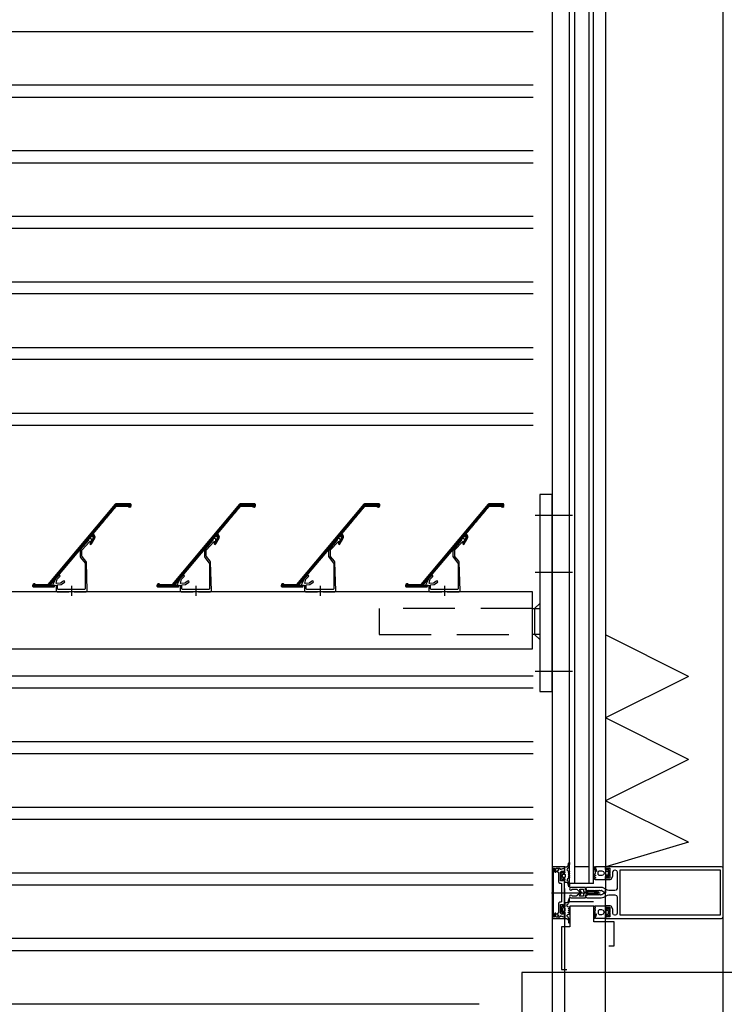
# Model space of a CAD drawing. Extents: x 0 to 140000, y 0 to 84100.
# Tile 10 of 105: x 12715 to 13395, y 17788 to 18738. Entities that reach past the tile are written whole.
import ezdxf

# ---------------------------------------------------------------- set-up
doc = ezdxf.new("R2010")
doc.units = 0
doc.header["$LTSCALE"] = 100
doc.header["$MEASUREMENT"] = 0
for name, pattern in [('AUSGEZOGEN', [0]), ('DASHDOT', [1, 0.5, -0.25, 0, -0.25]), ('DASHED', [0.75, 0.5, -0.25])]:
    doc.linetypes.add(name, pattern=pattern)
doc.layers.get('0').update_dxf_attribs({"linetype": 'CONTINUOUS'})
for name, color, linetype in [('AL21----_BUITENWAND', 2, 'CONTINUOUS'), ('AL31----_BUITENKOZIJ', 7, 'CONTINUOUS'), ('AL47----_DAKAFW', 1, 'CONTINUOUS'), ('HATCH', 7, 'CONTINUOUS'), ('LAYER31', 3, 'CONTINUOUS')]:
    doc.layers.add(name, color=color, linetype=linetype)

# ---------------------------------------------------------------- blocks, each defined once
blk = doc.blocks.new('204507')
at = {"color": 7, "linetype": 'AUSGEZOGEN'}
blk.add_lwpolyline([(0, 0.15), (0, 9.6), (-0.2, 9.8), (-1.49, 9.8), (-1.96, 9.69), (-4.07, 8.75), (-4.5, 8.8), (-4.59, 8.96), (-3.96, 9.52), (-3.46, 9.68), (-2.7, 9.87), (-2.18, 9.97), (-1.17, 10.08), (-0.67, 10.09), (-0.07, 10.67), (-0.08, 10.81), (-0.63, 10.99), (-1.28, 10.98), (-1.8, 10.95), (-2.32, 10.89), (-4.11, 10.49), (-4.8, 10.24), (-6.58, 10.06), (-7.04, 10.85), (-7.35, 11), (-7.56, 10.85), (-8.04, 10.02), (-8.46, 9.81), (-8.75, 10.02), (-9.24, 10.85), (-9.56, 11), (-9.77, 10.83), (-10.24, 10.02), (-10.68, 9.81), (-10.97, 10.02), (-11.45, 10.85), (-11.76, 11), (-11.97, 10.85), (-12.4, 10.11), (-12.4, 0.15), (-10.4, 0.15), (-9.84, 0.3), (-9.58, 0.2), (-9.5, 0), (-9.5, -1.6), (-10.3, -1.6), (-10.3, -1.9), (-8.87, -3.33), (-8.27, -3.6), (-4.12, -3.6), (-3.51, -3.31), (-2.1, -1.9), (-2.1, -1.600001), (-2.9, -1.600001), (-2.9, 0), (-2.77, 0.25), (-2.56, 0.3), (-2, 0.15), (0, 0.15), (0, 9.6), (-0.2, 9.8), (-1.49, 9.8), (-1.96, 9.69), (-4.07, 8.75), (-4.5, 8.8), (-4.59, 8.96), (-3.96, 9.52), (-3.46, 9.68), (-2.7, 9.87), (-2.18, 9.97), (-1.17, 10.08), (-0.67, 10.09), (-0.07, 10.67), (-0.08, 10.81), (-0.63, 10.99), (-1.28, 10.98), (-1.8, 10.95), (-2.32, 10.89), (-4.11, 10.49), (-4.8, 10.24), (-6.58, 10.06), (-7.04, 10.85), (-7.35, 11), (-7.56, 10.85), (-8.04, 10.02), (-8.46, 9.81), (-8.75, 10.02), (-9.24, 10.85), (-9.56, 11), (-9.77, 10.83), (-10.24, 10.02), (-10.68, 9.81), (-10.97, 10.02), (-11.45, 10.85), (-11.76, 11), (-11.97, 10.85), (-12.4, 10.11), (-12.4, 0.15), (-10.4, 0.15), (-9.84, 0.3), (-9.58, 0.2), (-9.5, 0), (-9.5, -1.6), (-10.3, -1.6), (-10.3, -1.9), (-8.87, -3.33), (-8.27, -3.6), (-4.12, -3.6), (-3.51, -3.31), (-2.1, -1.9), (-2.1, -1.600001), (-2.9, -1.600001), (-2.9, 0), (-2.77, 0.25), (-2.56, 0.3), (-2, 0.15), (0, 0.15)], dxfattribs=at)
for points in [[(-8.45, 3.599999), (-8.45, 6.3), (-7.45, 7.3), (-4.95, 7.3), (-3.95, 6.3), (-3.95, 3.599999), (-4.54, 2.19), (-5.95, 1.6), (-6.45, 1.6), (-7.86, 2.19)], [(-4.2, -0.500001), (-4.2, -2.180001), (-4.67, -2.6), (-7.73, -2.6), (-4.67, -2.6), (-7.73, -2.6), (-8.2, -2.180001), (-8.2, -0.500001), (-8.2, -2.180001), (-8.2, -0.500001), (-7.73, 0), (-4.7, 0)]]:
    blk.add_lwpolyline(points, close=True, dxfattribs=at)
at = {"color": 7, "flags": 3}
blk.add_attdef('GRUPPE', (0, 0), '', height=1, dxfattribs=at)
blk = doc.blocks.new('204772')
at = {"color": 7, "linetype": 'AUSGEZOGEN'}
for points in [[(0.3, 0.3), (0.29, -1.63), (-0.04, -1.87), (-0.6, -1.72), (-4.88, -1.72), (-5.34, -2.22), (-5.36, -3.57), (-6.35, -4.71), (-6.85, -4.87), (-8.62, -5.22), (-9.12, -5.26), (-9.52, -5.45), (-9.69, -5.87), (-9.61, -6.12), (-9.49, -6.17), (-9.1, -6.16), (-8.37, -6.16), (-7.64, -6.08), (-6.93, -5.94), (-6.23, -5.73), (-5.55, -5.45), (-4.9, -5.12), (-4.28, -4.72), (-3.7, -4.27), (-2.68, -3.63), (-1.5, -4.52), (-1.12, -5.92), (-1.01, -6.07), (-0.84, -6.12), (-0.62, -6.03), (-0.58, -5.98), (-0.03, -5.03), (0, -4.99), (0.16, -4.92), (0.32, -4.98), (0.36, -5.03), (0.93, -6), (0.97, -6.05), (1.15, -6.12), (1.38, -6.03), (1.42, -5.98), (1.97, -5.03), (2, -4.99), (2.16, -4.92), (2.32, -4.98), (2.36, -5.03), (2.93, -6), (2.97, -6.05), (3.15, -6.12), (3.38, -6.03), (3.42, -5.98), (3.97, -5.03), (4, -4.99), (4.16, -4.92), (4.32, -4.98), (4.36, -5.03), (4.93, -6), (4.97, -6.05), (5.16, -6.12), (5.34, -6.07), (5.45, -5.92), (5.83, -4.52), (7.01, -3.63), (8.03, -4.27), (8.61, -4.72), (9.22, -5.12), (9.75, -5.38), (10.73, -5.73), (11.75, -5.98), (12.27, -6.06), (12.79, -6.11), (13.43, -6.16), (13.82, -6.17), (13.94, -6.12), (14.02, -5.87), (13.85, -5.45), (12.14, -5.04), (10.33, -4.52), (10.19, -4.41), (10.15, -4.37), (10.1, -4.33), (9.67, -3.39), (9.66, -1.99), (9.36, -1.7), (7.2, -1.72), (6.64, -1.87), (6.4, -1.8), (6.3, -1.57), (6.3, 0.3), (7.1, 0.3), (7.1, 0.6), (5.69, 1.51), (5, 1.8), (1.53, 1.8), (0.93, 1.53), (-0.5, 0.6), (-0.5, 0.3)], [(2.07, -1.8), (4.5, -1.8), (5, -1.3), (4.99, 0.38), (4.53, 0.8), (2.07, 0.8), (1.61, 0.38), (1.6, -1.3)]]:
    blk.add_lwpolyline(points, close=True, dxfattribs=at)
at = {"color": 7, "linetype": 'AUSGEZOGEN', "flags": 3}
blk.add_attdef('GRUPPE', (0, 0), '', height=1, dxfattribs=at)
blk = doc.blocks.new('204602')
at = {"color": 7, "linetype": 'AUSGEZOGEN'}
for points in [[(3, 1.8), (3, 16.05), (2.69, 16.88), (1.67, 17.3), (0.87, 16.94), (0.5, 15.91), (0.91, 15.12), (1.36, 14.83), (1.5, 14.53), (1.5, 10.72), (1.21, 10.09), (-1.3, 7.59), (-2.7, 7.59), (-5.21, 10.09), (-5.5, 10.72), (-5.5, 14.53), (-5.36, 14.83), (-4.91, 15.12), (-4.5, 15.91), (-4.86, 16.94), (-5.68, 17.3), (-6.69, 16.88), (-7, 16.05), (-7, 1.8), (-5.06, 1.8), (-4.06, 1.3), (-3.71, 0.3), (-3.76, -0.83), (-3.83, -2.89), (-3.84, -4.46), (-4.02, -4.7), (-3.84, -4.94), (-3.82, -6.44), (-3.74, -8.19), (-3.68, -8.91), (-3.42, -9.54), (-2.63, -10.41), (-2, -10.7), (-1.37, -10.41), (-0.58, -9.54), (-0.32, -8.91), (-0.26, -8.19), (-0.18, -6.44), (-0.16, -4.94), (0.02, -4.7), (-0.16, -4.46), (-0.17, -2.89), (-0.24, -0.83), (-0.29, 0.3), (0.16, 1.41), (1.06, 1.8)], [(-5, 3.6), (-5.5, 4.1), (-5.5, 7.06), (-5.29, 7.47), (-4.96, 7.56), (-4.65, 7.42), (-3.72, 6.49), (-2, 5.79), (-0.28, 6.49), (0.65, 7.42), (1.08, 7.56), (1.5, 7.06), (1.5, 4.1), (1, 3.6), (-0.47, 3.6), (-1.85, 2.81), (-3.53, 3.6)]]:
    blk.add_lwpolyline(points, close=True, dxfattribs=at)
blk.add_lwpolyline([(-3.17, 0.5), (-2, 1.8), (-0.96, 1.09), (-0.76, -0.68), (-0.74, -1.28), (-0.69, -3.06), (-0.69, -4.54), (-0.72, -5.73), (-0.74, -6.33), (-0.75, -6.62), (-0.77, -7.22), (-1.17, -9.12), (-2, -9.5), (-2.83, -9.12), (-3.23, -7.22), (-3.25, -6.62), (-3.26, -6.33), (-3.28, -5.73), (-3.31, -4.54), (-3.31, -3.06), (-3.29, -2.17), (-3.27, -1.57), (-3.26, -1.28), (-3.24, -0.68), (-3.17, 0.5)], dxfattribs=at)
at = {"color": 7, "flags": 3}
blk.add_attdef('GRUPPE', (0, 0), '', height=1, dxfattribs=at)
blk = doc.blocks.new('Q31A2-HN')
at = {"layer": 'HATCH', "color": 2, "linetype": 'CONTINUOUS'}
for p, q in [((15.5, 84.3), (0, 84.3)), ((15.75, 84), (0, 84)), ((16.01, 83.7), (0, 83.7)), ((16.26, 83.4), (0, 83.4)), ((16.51, 83.1), (0.1, 83.1)), ((3.11, 82.8), (0.19, 82.8)), ((15.25, 84.6), (0.3, 84.6)), ((2.66, 82.5), (0.32, 82.5)), ((14.72, 84.9), (0.6, 84.9)), ((2.34, 82.2), (0.72, 82.2)), ((16.76, 82.8), (14, 82.8)), ((17.01, 82.5), (14.4, 82.5)), ((17.27, 82.2), (14.65, 82.2)), ((17.52, 81.9), (14.91, 81.9)), ((17.77, 81.6), (15.16, 81.6)), ((18.02, 81.3), (15.41, 81.3)), ((18.27, 81), (15.66, 81)), ((18.52, 80.7), (15.91, 80.7)), ((18.78, 80.4), (16.16, 80.4)), ((19.03, 80.1), (16.42, 80.1)), ((19.28, 79.8), (16.67, 79.8)), ((19.53, 79.5), (16.92, 79.5)), ((19.78, 79.2), (17.17, 79.2)), ((20.03, 78.9), (17.42, 78.9)), ((20.29, 78.6), (17.67, 78.6)), ((20.54, 78.3), (17.93, 78.3)), ((20.79, 78), (18.18, 78)), ((21.04, 77.7), (18.43, 77.7)), ((21.29, 77.4), (18.68, 77.4)), ((21.54, 77.1), (18.93, 77.1)), ((21.8, 76.8), (19.19, 76.8)), ((22.05, 76.5), (19.44, 76.5)), ((22.3, 76.2), (19.69, 76.2)), ((22.55, 75.9), (19.94, 75.9)), ((22.8, 75.6), (20.19, 75.6)), ((23.06, 75.3), (20.44, 75.3)), ((23.31, 75), (20.7, 75)), ((23.56, 74.7), (20.95, 74.7)), ((23.81, 74.4), (21.2, 74.4)), ((24.06, 74.1), (21.45, 74.1)), ((24.31, 73.8), (21.7, 73.8)), ((24.57, 73.5), (21.95, 73.5)), ((24.82, 73.2), (22.21, 73.2)), ((25.07, 72.9), (22.46, 72.9)), ((25.32, 72.6), (22.71, 72.6)), ((25.57, 72.3), (22.96, 72.3)), ((25.82, 72), (23.21, 72)), ((26.08, 71.7), (23.46, 71.7)), ((26.33, 71.4), (23.72, 71.4)), ((26.58, 71.1), (23.97, 71.1)), ((26.83, 70.8), (24.22, 70.8)), ((27.08, 70.5), (24.47, 70.5)), ((27.33, 70.2), (24.72, 70.2)), ((27.59, 69.9), (24.98, 69.9)), ((27.84, 69.6), (25.23, 69.6)), ((28.09, 69.3), (25.48, 69.3)), ((28.34, 69), (25.73, 69)), ((28.59, 68.7), (25.98, 68.7)), ((28.85, 68.4), (26.23, 68.4)), ((29.1, 68.1), (26.49, 68.1)), ((29.35, 67.8), (26.74, 67.8)), ((29.6, 67.5), (26.99, 67.5)), ((29.85, 67.2), (27.24, 67.2)), ((30.1, 66.9), (27.49, 66.9)), ((30.36, 66.6), (27.74, 66.6)), ((30.61, 66.3), (28, 66.3)), ((30.86, 66), (28.25, 66)), ((31.11, 65.7), (28.5, 65.7)), ((31.36, 65.4), (28.75, 65.4)), ((31.61, 65.1), (29, 65.1)), ((31.87, 64.8), (29.26, 64.8)), ((32.12, 64.5), (29.51, 64.5)), ((32.37, 64.2), (29.76, 64.2)), ((32.62, 63.9), (30.01, 63.9)), ((32.87, 63.6), (30.26, 63.6)), ((33.12, 63.3), (30.51, 63.3)), ((33.38, 63), (30.77, 63)), ((33.63, 62.7), (31.02, 62.7)), ((33.88, 62.4), (31.27, 62.4)), ((34.13, 62.1), (31.52, 62.1)), ((34.38, 61.8), (31.77, 61.8)), ((34.64, 61.5), (32.02, 61.5)), ((34.89, 61.2), (32.28, 61.2)), ((35.14, 60.9), (32.53, 60.9)), ((35.39, 60.6), (32.78, 60.6)), ((35.64, 60.3), (33.03, 60.3)), ((35.89, 60), (33.28, 60)), ((36.15, 59.7), (33.54, 59.7)), ((36.4, 59.4), (33.79, 59.4)), ((36.65, 59.1), (34.04, 59.1)), ((36.9, 58.8), (34.29, 58.8)), ((37.15, 58.5), (34.54, 58.5)), ((37.4, 58.2), (34.79, 58.2)), ((37.66, 57.9), (35.05, 57.9)), ((37.91, 57.6), (35.3, 57.6)), ((38.16, 57.3), (35.55, 57.3)), ((36.4, 52.8), (34.79, 52.8)), ((36.4, 53.1), (34.8, 53.1)), ((36.83, 53.4), (34.82, 53.4)), ((41.18, 53.7), (34.84, 53.7)), ((36.48, 52.5), (34.89, 52.5)), ((40.93, 54), (34.93, 54)), ((36.65, 52.2), (34.99, 52.2)), ((40.68, 54.3), (35.07, 54.3)), ((36.83, 51.9), (35.09, 51.9)), ((40.42, 54.6), (35.24, 54.6)), ((37, 51.6), (35.27, 51.6)), ((37.17, 51.3), (35.44, 51.3)), ((40.17, 54.9), (35.51, 54.9)), ((37.35, 51), (35.61, 51)), ((37.52, 50.7), (35.79, 50.7)), ((38.41, 57), (35.8, 57)), ((39.92, 55.2), (35.81, 55.2)), ((37.69, 50.4), (35.96, 50.4)), ((38.66, 56.7), (36.05, 56.7)), ((37.87, 50.1), (36.13, 50.1)), ((39.67, 55.5), (36.17, 55.5)), ((38.91, 56.4), (36.3, 56.4)), ((38.04, 49.8), (36.31, 49.8)), ((39.42, 55.8), (36.32, 55.8)), ((39.17, 56.1), (36.35, 56.1)), ((38.21, 49.5), (36.48, 49.5)), ((38.39, 49.2), (36.65, 49.2)), ((38.56, 48.9), (36.83, 48.9)), ((38.73, 48.6), (37, 48.6)), ((38.91, 48.3), (37.17, 48.3)), ((39.08, 48), (37.35, 48)), ((39.25, 47.7), (37.52, 47.7)), ((41.43, 53.4), (38.59, 53.4)), ((41.68, 53.1), (39.07, 53.1)), ((41.94, 52.8), (39.32, 52.8)), ((42.19, 52.5), (39.37, 52.5)), ((42.44, 52.2), (39.38, 52.2)), ((42.69, 51.9), (39.64, 51.9)), ((42.94, 51.6), (40.33, 51.6)), ((43.19, 51.3), (40.58, 51.3)), ((43.45, 51), (40.83, 51)), ((43.7, 50.7), (41.09, 50.7)), ((43.95, 50.4), (41.34, 50.4)), ((44.2, 50.1), (41.59, 50.1)), ((44.45, 49.8), (41.84, 49.8)), ((44.7, 49.5), (42.09, 49.5)), ((44.96, 49.2), (42.34, 49.2)), ((45.21, 48.9), (42.6, 48.9)), ((45.46, 48.6), (42.85, 48.6)), ((45.71, 48.3), (43.1, 48.3)), ((45.96, 48), (43.35, 48)), ((46.21, 47.7), (43.6, 47.7)), ((39.43, 47.4), (37.69, 47.4)), ((39.6, 47.1), (37.87, 47.1)), ((39.66, 46.8), (38.04, 46.8)), ((39.67, 46.5), (38.21, 46.5)), ((39.47, 46.2), (38.48, 46.2)), ((46.47, 47.4), (43.85, 47.4)), ((46.72, 47.1), (44.11, 47.1)), ((46.97, 46.8), (44.36, 46.8)), ((47.22, 46.5), (44.61, 46.5)), ((47.47, 46.2), (44.86, 46.2)), ((47.73, 45.9), (45.11, 45.9)), ((47.98, 45.6), (45.37, 45.6)), ((48.23, 45.3), (45.62, 45.3)), ((48.48, 45), (45.87, 45)), ((48.73, 44.7), (46.12, 44.7)), ((48.98, 44.4), (46.37, 44.4)), ((49.24, 44.1), (46.62, 44.1)), ((49.49, 43.8), (46.88, 43.8)), ((49.74, 43.5), (47.13, 43.5)), ((49.99, 43.2), (47.38, 43.2)), ((50.24, 42.9), (47.63, 42.9)), ((50.49, 42.6), (47.88, 42.6)), ((50.75, 42.3), (48.13, 42.3)), ((51, 42), (48.39, 42)), ((51.25, 41.7), (48.64, 41.7)), ((51.5, 41.4), (48.89, 41.4)), ((51.75, 41.1), (49.14, 41.1)), ((52, 40.8), (49.39, 40.8)), ((52.26, 40.5), (49.64, 40.5)), ((52.51, 40.2), (49.9, 40.2)), ((52.76, 39.9), (50.15, 39.9)), ((53.01, 39.6), (50.4, 39.6)), ((53.26, 39.3), (50.65, 39.3)), ((53.51, 39), (50.9, 39)), ((53.77, 38.7), (51.16, 38.7)), ((54.02, 38.4), (51.41, 38.4)), ((54.27, 38.1), (51.66, 38.1)), ((54.52, 37.8), (51.91, 37.8)), ((54.77, 37.5), (52.16, 37.5)), ((55.03, 37.2), (52.41, 37.2)), ((55.28, 36.9), (52.67, 36.9)), ((55.53, 36.6), (52.92, 36.6)), ((55.78, 36.3), (53.17, 36.3)), ((56.03, 36), (53.42, 36)), ((56.28, 35.7), (53.67, 35.7)), ((56.54, 35.4), (53.92, 35.4)), ((56.79, 35.1), (54.18, 35.1)), ((57.04, 34.8), (54.43, 34.8)), ((57.29, 34.5), (54.68, 34.5)), ((57.54, 34.2), (54.93, 34.2)), ((57.79, 33.9), (55.18, 33.9)), ((58.05, 33.6), (55.43, 33.6)), ((58.3, 33.3), (55.69, 33.3)), ((58.55, 33), (55.94, 33)), ((58.8, 32.7), (56.19, 32.7)), ((59.05, 32.4), (56.44, 32.4)), ((59.3, 32.1), (56.69, 32.1)), ((59.56, 31.8), (56.95, 31.8)), ((59.81, 31.5), (57.2, 31.5)), ((60.06, 31.2), (57.45, 31.2)), ((60.31, 30.9), (57.7, 30.9)), ((60.56, 30.6), (57.95, 30.6)), ((60.82, 30.3), (58.2, 30.3)), ((61.07, 30), (58.46, 30)), ((61.32, 29.7), (58.71, 29.7)), ((61.57, 29.4), (58.96, 29.4)), ((61.82, 29.1), (59.21, 29.1)), ((62.07, 28.8), (59.46, 28.8)), ((62.33, 28.5), (59.71, 28.5)), ((62.58, 28.2), (59.97, 28.2)), ((62.83, 27.9), (60.22, 27.9)), ((63.08, 27.6), (60.47, 27.6)), ((63.33, 27.3), (60.72, 27.3)), ((63.58, 27), (60.97, 27)), ((63.84, 26.7), (61.22, 26.7)), ((64.09, 26.4), (61.48, 26.4)), ((64.34, 26.1), (61.73, 26.1)), ((64.59, 25.8), (61.98, 25.8)), ((64.84, 25.5), (62.23, 25.5)), ((65.09, 25.2), (62.48, 25.2)), ((65.35, 24.9), (62.74, 24.9)), ((65.6, 24.6), (62.99, 24.6)), ((65.85, 24.3), (63.24, 24.3)), ((66.1, 24), (63.49, 24)), ((66.35, 23.7), (63.74, 23.7)), ((66.6, 23.4), (63.99, 23.4)), ((66.86, 23.1), (64.25, 23.1)), ((67.11, 22.8), (64.5, 22.8)), ((67.36, 22.5), (64.75, 22.5)), ((67.61, 22.2), (65, 22.2)), ((67.86, 21.9), (65.25, 21.9)), ((68.12, 21.6), (65.5, 21.6)), ((68.37, 21.3), (65.76, 21.3)), ((68.62, 21), (66.01, 21)), ((68.87, 20.7), (66.26, 20.7)), ((69.12, 20.4), (66.51, 20.4)), ((69.37, 20.1), (66.76, 20.1)), ((69.63, 19.8), (67.01, 19.8)), ((69.88, 19.5), (67.27, 19.5)), ((70.13, 19.2), (67.52, 19.2)), ((70.38, 18.9), (67.77, 18.9)), ((70.63, 18.6), (68.02, 18.6)), ((70.88, 18.3), (68.27, 18.3)), ((71.14, 18), (68.53, 18)), ((71.39, 17.7), (68.78, 17.7)), ((71.64, 17.4), (69.03, 17.4)), ((71.89, 17.1), (69.28, 17.1)), ((72.14, 16.8), (69.53, 16.8)), ((72.39, 16.5), (69.78, 16.5)), ((72.65, 16.2), (70.04, 16.2)), ((72.9, 15.9), (70.29, 15.9)), ((73.15, 15.6), (70.54, 15.6)), ((73.4, 15.3), (70.79, 15.3)), ((73.65, 15), (71.04, 15)), ((73.91, 14.7), (71.29, 14.7)), ((74.16, 14.4), (71.55, 14.4)), ((74.41, 14.1), (71.8, 14.1)), ((74.66, 13.8), (72.05, 13.8)), ((74.91, 13.5), (72.3, 13.5)), ((75.16, 13.2), (72.55, 13.2)), ((75.42, 12.9), (72.8, 12.9)), ((75.67, 12.6), (73.06, 12.6)), ((75.92, 12.3), (73.31, 12.3)), ((76.17, 12), (73.56, 12)), ((76.42, 11.7), (73.81, 11.7)), ((76.67, 11.4), (74.06, 11.4)), ((76.93, 11.1), (74.32, 11.1)), ((77.18, 10.8), (74.57, 10.8)), ((77.43, 10.5), (74.82, 10.5)), ((77.68, 10.2), (75.07, 10.2)), ((77.93, 9.9), (75.32, 9.9)), ((78.18, 9.6), (75.57, 9.6)), ((95, 6), (73.6, 6)), ((95, 6.3), (73.62, 6.3)), ((95, 5.7), (73.72, 5.7)), ((94.9, 5.4), (73.96, 5.4)), ((94.6, 5.1), (74.29, 5.1)), ((78.44, 9.3), (75.83, 9.3)), ((78.69, 9), (76.08, 9)), ((78.94, 8.7), (76.33, 8.7)), ((79.19, 8.4), (76.58, 8.4)), ((79.44, 8.1), (76.83, 8.1)), ((79.7, 7.8), (77.08, 7.8)), ((79.95, 7.5), (77.34, 7.5)), ((94.93, 6.6), (77.47, 6.6)), ((80.2, 7.2), (77.57, 7.2)), ((94.81, 6.9), (77.63, 6.9)), ((94.7, 7.2), (92.24, 7.2)), ((94.47, 7.5), (92.59, 7.5)), ((94.02, 7.8), (93.4, 7.8))]:
    blk.add_line(p, q, dxfattribs=at)
at = {"layer": 'LAYER31', "color": 2, "linetype": 'CONTINUOUS'}
blk.add_lwpolyline([(14.25, 82.69), (13.79, 82.9), (3.29, 82.9), (2.78, 82.62), (2.22, 82.09), (1.02, 81.98), (0.28, 82.53), (0, 83.4), (0, 84.3), (0.6, 84.9), (14.72, 84.9), (15.18, 84.69), (80.27, 7.12), (80.73, 6.9), (91.71, 6.9), (92.23, 7.19), (92.92, 7.78), (93.98, 7.82), (94.62, 7.39), (95, 6.4), (95, 5.5), (94.4, 4.9), (75.02, 4.9), (74.31, 5.08), (73.77, 5.57), (73.52, 6.2), (73.72, 6.4), (77.19, 6.4), (77.66, 6.74), (77.57, 7.22), (40.21, 51.74), (39.39, 51.97), (39.36, 52.76), (38.97, 53.22), (38.59, 53.4), (36.83, 53.4), (36.41, 53.17), (36.39, 52.65), (39.62, 47.07), (39.7, 46.56), (39.38, 46.06), (38.79, 45.96), (38.32, 46.32), (35.09, 51.9), (34.78, 52.84), (34.85, 53.83), (35.16, 54.51), (35.65, 55.07), (36.31, 55.62), (36.37, 56.32)], close=True, dxfattribs=at)
at = {"layer": 'LAYER31', "color": 1, "linetype": 'CONTINUOUS'}
blk.add_lwpolyline([(40.14, 48.51), (39.74, 48.66), (39.28, 48.68), (38.85, 48.85), (38.49, 49.13), (38.23, 49.52), (38.1, 49.96), (38.11, 50.42), (38.27, 50.85), (38.54, 51.22), (38.92, 51.49), (39.35, 51.63), (39.82, 51.63), (40.25, 51.49), (40.63, 51.23), (40.91, 50.86), (41.06, 50.43), (41.08, 49.97), (41.22, 49.56), (48.86, 41.1), (49.25, 40.1), (49.25, 34.19), (48.89, 33.22), (44.45, 27.92), (44.33, 27.59), (44.33, 2.99), (44.92, 2.5), (70.43, 2.5), (70.93, 3), (70.93, 6.63), (70.75, 6.84), (67.57, 7.12), (67.33, 7.2), (64.3, 9.32), (63.98, 9.9), (64.19, 10.46), (64.66, 10.68), (65.16, 10.55), (67.86, 8.66), (68.1, 8.57), (72.03, 8.23), (72.24, 8.48), (71.22, 12.29), (71.09, 12.52), (68.76, 14.85), (68.54, 15.39), (68.73, 15.88), (69.2, 16.12), (69.82, 15.91), (72.62, 13.11), (75.92, 6.54), (75.82, 6.4), (72.54, 6.69), (72.43, 6.59), (72.43, 1), (71.43, 0), (59.93, 0), (59.76, 0.3), (55.11, 0.3), (54.93, 0), (43.43, 0), (42.43, 1), (43.15, 28.66), (43.5, 29.59), (47.33, 34.15), (47.45, 34.48), (47.45, 40.25), (47.32, 40.59)], close=True, dxfattribs=at)
at = {"layer": 'LAYER31', "color": 2, "linetype": 'DASHDOT'}
blk.add_lwpolyline([(57.43, 5.96), (57.43, -3.74)], dxfattribs=at)

msp = doc.modelspace()

# ---------------------------------------------------------------- linework, layer by layer
at = {"color": 4}
msp.add_lwpolyline([(13283.24, 17844.36), (13288.24, 17844.36), (13288.24, 17867.73), (13268.69, 17867.73), (13268.69, 17882.73), (13245.69, 17882.73), (13245.69, 17862.73), (13237.69, 17862.73), (13237.69, 17821.73), (13242.69, 17821.73)], dxfattribs=at)
at = {"layer": 'AL21----_BUITENWAND', "color": 42}
for p, q in [((12023.61, 18726.69), (13210.09, 18726.69)), ((13210.09, 18674.69), (12023.61, 18674.69)), ((12023.61, 18663.36), (13210.09, 18663.36)), ((13210.09, 18611.36), (12023.61, 18611.36)), ((12023.61, 18600.02), (13210.09, 18600.02)), ((13210.09, 18548.02), (12023.61, 18548.02)), ((13210.09, 18536.69), (12023.61, 18536.69)), ((13210.09, 18484.69), (12023.61, 18484.69)), ((13210.09, 18473.36), (12023.61, 18473.36)), ((13210.09, 18421.36), (12023.61, 18421.36)), ((13210.09, 18410.02), (12023.61, 18410.02)), ((13210.09, 18358.02), (12023.61, 18358.02)), ((12023.61, 18346.69), (13210.09, 18346.69)), ((13210.09, 18104.69), (12023.61, 18104.69)), ((12023.61, 18093.36), (13210.09, 18093.36)), ((13210.09, 18041.36), (12023.61, 18041.36)), ((12023.61, 18030.02), (13210.09, 18030.02)), ((12023.61, 18030.02), (13210.09, 18030.02)), ((13210.09, 17978.02), (12023.61, 17978.02)), ((13210.09, 17978.02), (12023.61, 17978.02)), ((12023.61, 17966.69), (13210.09, 17966.69)), ((12023.61, 17966.69), (13210.09, 17966.69)), ((13210.09, 17914.69), (12023.61, 17914.69)), ((13210.09, 17914.69), (12023.61, 17914.69)), ((12023.61, 17903.36), (13210.09, 17903.36)), ((13210.09, 17851.36), (12023.61, 17851.36)), ((12023.61, 17840.02), (13210.09, 17840.02)), ((13157.93, 17788.02), (12023.61, 17788.02))]:
    msp.add_line(p, q, dxfattribs=at)
at = {"layer": 'AL31----_BUITENKOZIJ', "color": 1, "linetype": 'CONTINUOUS'}
for p, q in [((13393.61, 12777.02), (13393.61, 32714.7)), ((13280.09, 19566.94), (13280.09, 17895.61)), ((13240.61, 17899.69), (13240.62, 16197.02)), ((13280.09, 16197.02), (13280.09, 17899.69)), ((13228.02, 17895.73), (13274.8, 17895.73)), ((13228.02, 17895.73), (13274.8, 17895.73))]:
    msp.add_line(p, q, dxfattribs=at)
at = {"layer": 'AL31----_BUITENKOZIJ'}
for p, q in [((13245.36, 17904.69), (13245.37, 19600.89)), ((13250.36, 17904.69), (13250.37, 19600.89)), ((13264.36, 17904.69), (13264.37, 19600.89)), ((13268.36, 17904.69), (13268.36, 19600.89)), ((13264.33, 17920.69), (13250.33, 17920.69)), ((13268.36, 17904.69), (13245.33, 17904.69)), ((13268.36, 17886.85), (13245.33, 17886.85))]:
    msp.add_line(p, q, dxfattribs=at)
at = {"layer": 'AL31----_BUITENKOZIJ', "color": 7, "linetype": 'AUSGEZOGEN'}
for p, q in [((13229.62, 17920.73), (13228.62, 17919.73)), ((13229.62, 17920.73), (13228.62, 17919.73)), ((13228.62, 17919.73), (13228.62, 17871.73)), ((13228.62, 17919.73), (13228.62, 17871.73)), ((13240.62, 17920.73), (13229.62, 17920.73)), ((13240.62, 17920.73), (13229.62, 17920.73)), ((13229.92, 17918.93), (13230.42, 17919.43)), ((13229.92, 17918.93), (13230.42, 17919.43)), ((13229.92, 17872.53), (13229.92, 17918.93)), ((13229.92, 17872.53), (13229.92, 17918.93)), ((13230.32, 17919.43), (13230.82, 17918.93)), ((13230.42, 17919.43), (13230.32, 17919.43)), ((13230.32, 17919.43), (13230.82, 17918.93)), ((13230.42, 17919.43), (13230.32, 17919.43)), ((13230.82, 17918.93), (13230.82, 17915.93)), ((13230.82, 17918.93), (13230.82, 17915.93)), ((13232.12, 17918.93), (13232.62, 17919.43)), ((13232.12, 17918.93), (13232.62, 17919.43)), ((13232.12, 17915.43), (13232.12, 17918.93)), ((13232.12, 17915.43), (13232.12, 17918.93)), ((13232.62, 17919.43), (13234.12, 17919.43)), ((13232.62, 17919.43), (13234.12, 17919.43)), ((13234.12, 17919.43), (13234.12, 17919.23)), ((13234.12, 17919.43), (13234.12, 17919.23)), ((13234.12, 17919.23), (13235.56, 17919.23)), ((13234.12, 17919.23), (13235.56, 17919.23)), ((13235.56, 17919.23), (13236.98, 17918.47)), ((13235.56, 17919.23), (13236.98, 17918.47)), ((13236.98, 17918.47), (13240.62, 17919.66)), ((13236.98, 17918.47), (13240.62, 17919.66)), ((13240.62, 17919.66), (13240.62, 17920.73)), ((13240.62, 17919.66), (13240.62, 17920.73)), ((13230.82, 17915.93), (13231.32, 17915.43)), ((13230.82, 17915.93), (13231.32, 17915.43)), ((13231.32, 17915.43), (13232.12, 17915.43)), ((13231.32, 17915.43), (13232.12, 17915.43)), ((13228.62, 17871.73), (13229.62, 17870.73)), ((13228.62, 17871.73), (13229.62, 17870.73)), ((13229.62, 17870.73), (13240.62, 17870.73)), ((13229.62, 17870.73), (13240.62, 17870.73)), ((13230.42, 17872.03), (13229.92, 17872.53)), ((13230.42, 17872.03), (13229.92, 17872.53)), ((13230.82, 17872.53), (13230.32, 17872.03)), ((13230.82, 17872.53), (13230.32, 17872.03)), ((13230.32, 17872.03), (13230.42, 17872.03)), ((13230.32, 17872.03), (13230.42, 17872.03)), ((13231.32, 17876.03), (13230.82, 17875.53)), ((13231.32, 17876.03), (13230.82, 17875.53)), ((13230.82, 17875.53), (13230.82, 17872.53)), ((13230.82, 17875.53), (13230.82, 17872.53)), ((13232.12, 17876.03), (13231.32, 17876.03)), ((13232.12, 17876.03), (13231.32, 17876.03)), ((13232.12, 17872.53), (13232.12, 17876.03)), ((13232.12, 17872.53), (13232.12, 17876.03)), ((13232.62, 17872.03), (13232.12, 17872.53)), ((13232.62, 17872.03), (13232.12, 17872.53)), ((13234.12, 17872.03), (13232.62, 17872.03)), ((13234.12, 17872.03), (13232.62, 17872.03)), ((13234.12, 17872.23), (13234.12, 17872.03)), ((13235.59, 17872.23), (13234.12, 17872.23)), ((13234.12, 17872.23), (13234.12, 17872.03)), ((13235.59, 17872.23), (13234.12, 17872.23)), ((13236.98, 17872.99), (13235.59, 17872.23)), ((13236.98, 17872.99), (13235.59, 17872.23)), ((13240.62, 17871.8), (13236.98, 17872.99)), ((13240.62, 17871.8), (13236.98, 17872.99)), ((13240.62, 17870.73), (13240.62, 17871.8)), ((13240.62, 17870.73), (13240.62, 17871.8))]:
    msp.add_line(p, q, dxfattribs=at)
at = {"layer": 'AL31----_BUITENKOZIJ', "color": 1, "linetype": 'CONTINUOUS'}
msp.add_lwpolyline([(13228.62, 32714.7), (13228.62, 12777.06)], dxfattribs=at)
at = {"layer": 'AL31----_BUITENKOZIJ', "color": 7, "linetype": 'AUSGEZOGEN'}
for points in [[(13240.57, 17872.23), (13240.57, 17875.43), (13239.77, 17876.23), (13239.17, 17876.23), (13239.17, 17875.03), (13237.57, 17875.03), (13236.57, 17876.03), (13236.57, 17884.43), (13239.17, 17884.43), (13239.17, 17883.23), (13239.77, 17883.23), (13240.57, 17884.03), (13240.57, 17907.43), (13239.77, 17908.23), (13239.17, 17908.23), (13239.17, 17907.03), (13236.57, 17907.03), (13236.57, 17915.43), (13237.57, 17916.43), (13239.17, 17916.43), (13239.17, 17915.23), (13239.77, 17915.23), (13240.57, 17916.03), (13240.57, 17919.23), (13236.83, 17918.22), (13236.66, 17918.2), (13236.28, 17918.35), (13235.95, 17918.98), (13235.51, 17919.2), (13233.92, 17918.19), (13234.91, 17917.53), (13233.23, 17916.6), (13233.07, 17916.2), (13233.19, 17915.9), (13233.58, 17915.73), (13234.07, 17915.73), (13234.57, 17915.23), (13234.57, 17906.53), (13235.01, 17905.47), (13236.07, 17905.03), (13236.92, 17905.03), (13237.42, 17904.53), (13237.42, 17900.98), (13237.42, 17900.8), (13237.42, 17900.66), (13237.42, 17900.48), (13237.42, 17886.93), (13236.92, 17886.43), (13236.07, 17886.43), (13235.01, 17885.99), (13234.57, 17884.93), (13234.57, 17876.23), (13234.07, 17875.73), (13233.58, 17875.73), (13233.26, 17875.62), (13233.07, 17875.23), (13233.26, 17874.83), (13234.92, 17873.92), (13233.79, 17873.36), (13235.43, 17872.26), (13235.91, 17872.44), (13236.29, 17873.12), (13236.68, 17873.25), (13236.83, 17873.23)], [(13240.57, 17872.23), (13240.57, 17875.43), (13239.77, 17876.23), (13239.17, 17876.23), (13239.17, 17875.03), (13237.57, 17875.03), (13236.57, 17876.03), (13236.57, 17884.43), (13239.17, 17884.43), (13239.17, 17883.23), (13239.77, 17883.23), (13240.57, 17884.03), (13240.57, 17907.43), (13239.77, 17908.23), (13239.17, 17908.23), (13239.17, 17907.03), (13236.57, 17907.03), (13236.57, 17915.43), (13237.57, 17916.43), (13239.17, 17916.43), (13239.17, 17915.23), (13239.77, 17915.23), (13240.57, 17916.03), (13240.57, 17919.23), (13236.83, 17918.22), (13236.66, 17918.2), (13236.28, 17918.35), (13235.95, 17918.98), (13235.51, 17919.2), (13233.92, 17918.19), (13234.91, 17917.53), (13233.23, 17916.6), (13233.07, 17916.2), (13233.19, 17915.9), (13233.58, 17915.73), (13234.07, 17915.73), (13234.57, 17915.23), (13234.57, 17906.53), (13235.01, 17905.47), (13236.07, 17905.03), (13236.92, 17905.03), (13237.42, 17904.53), (13237.42, 17900.98), (13237.42, 17900.8), (13237.42, 17900.66), (13237.42, 17900.48), (13237.42, 17886.93), (13236.92, 17886.43), (13236.07, 17886.43), (13235.01, 17885.99), (13234.57, 17884.93), (13234.57, 17876.23), (13234.07, 17875.73), (13233.58, 17875.73), (13233.26, 17875.62), (13233.07, 17875.23), (13233.26, 17874.83), (13234.92, 17873.92), (13233.79, 17873.36), (13235.43, 17872.26), (13235.91, 17872.44), (13236.29, 17873.12), (13236.68, 17873.25), (13236.83, 17873.23)], [(13240.97, 17878.3), (13240.97, 17880.73), (13240.47, 17881.23), (13238.79, 17881.22), (13238.37, 17880.76), (13238.37, 17878.3), (13238.79, 17877.84), (13240.47, 17877.83)], [(13240.97, 17878.3), (13240.97, 17880.73), (13240.47, 17881.23), (13238.79, 17881.22), (13238.37, 17880.76), (13238.37, 17878.3), (13238.79, 17877.84), (13240.47, 17877.83)]]:
    msp.add_lwpolyline(points, close=True, dxfattribs=at)
for points in [[(13393.61, 17872.11), (13393.61, 17919.27), (13393.17, 17920.33), (13392.11, 17920.77), (13280.23, 17920.77), (13280.23, 17918.87), (13281.03, 17918.07), (13281.53, 17918.07), (13281.53, 17919.27), (13284.23, 17919.27), (13284.23, 17914.82), (13284.43, 17914.57), (13284.23, 17914.32), (13284.23, 17909.87), (13281.53, 17909.87), (13281.53, 17911.07), (13281.03, 17911.07), (13280.23, 17910.27), (13280.23, 17908.87), (13280.73, 17908.37), (13284.65, 17908.37), (13285.5, 17908.83), (13287.1, 17911.6), (13287.23, 17912.04), (13287.23, 17915.67), (13287.82, 17917.08), (13289.07, 17917.66), (13289.13, 17917.67), (13290.51, 17917.12), (13291.13, 17915.76), (13291.13, 17899.77), (13290.43, 17898.25), (13289.13, 17897.77), (13283.33, 17897.77), (13281.83, 17898.17), (13278.49, 17900.1), (13277.28, 17900.6), (13275.99, 17900.77), (13261.98, 17900.77), (13260.73, 17899.66), (13261.71, 17898.3), (13262.02, 17897.77), (13263.24, 17897.77), (13263.53, 17898.27), (13263.82, 17897.77), (13265.04, 17897.77), (13265.33, 17898.27), (13265.62, 17897.77), (13266.85, 17897.77), (13267.14, 17898.27), (13267.13, 17898.27), (13267.42, 17897.77), (13268.65, 17897.77), (13268.93, 17898.27), (13269.22, 17897.77), (13270.45, 17897.77), (13270.73, 17898.27), (13271.02, 17897.77), (13272.25, 17897.77), (13272.54, 17898.27)], [(13393.61, 17872.11), (13393.61, 17919.27), (13393.17, 17920.33), (13392.11, 17920.77), (13280.23, 17920.77), (13280.23, 17918.87), (13281.03, 17918.07), (13281.53, 17918.07), (13281.53, 17919.27), (13284.23, 17919.27), (13284.23, 17914.82), (13284.43, 17914.57), (13284.23, 17914.32), (13284.23, 17909.87), (13281.53, 17909.87), (13281.53, 17911.07), (13281.03, 17911.07), (13280.23, 17910.27), (13280.23, 17908.87), (13280.73, 17908.37), (13284.65, 17908.37), (13285.5, 17908.83), (13287.1, 17911.6), (13287.23, 17912.04), (13287.23, 17915.67), (13287.82, 17917.08), (13289.07, 17917.66), (13289.13, 17917.67), (13290.51, 17917.12), (13291.13, 17915.76), (13291.13, 17899.77), (13290.43, 17898.25), (13289.13, 17897.77), (13283.33, 17897.77), (13281.83, 17898.17), (13278.49, 17900.1), (13277.28, 17900.6), (13275.99, 17900.77), (13261.98, 17900.77), (13260.73, 17899.66), (13261.71, 17898.3), (13262.02, 17897.77), (13263.24, 17897.77), (13263.53, 17898.27), (13263.82, 17897.77), (13265.04, 17897.77), (13265.33, 17898.27), (13265.62, 17897.77), (13266.85, 17897.77), (13267.14, 17898.27), (13267.13, 17898.27), (13267.42, 17897.77), (13268.65, 17897.77), (13268.93, 17898.27), (13269.22, 17897.77), (13270.45, 17897.77), (13270.73, 17898.27), (13271.02, 17897.77), (13272.25, 17897.77), (13272.54, 17898.27)], [(13390.61, 17873.87), (13294.23, 17873.87), (13294.23, 17917.67), (13390.61, 17917.67), (13390.61, 17873.87)], [(13390.61, 17873.87), (13294.23, 17873.87), (13294.23, 17917.67), (13390.61, 17917.67), (13390.61, 17873.87)], [(13272.53, 17898.27), (13272.82, 17897.77), (13274.04, 17897.77), (13274.33, 17898.27), (13274.62, 17897.77), (13275.84, 17897.77), (13276.13, 17898.27), (13276.42, 17897.77), (13276.57, 17897.77), (13278.51, 17896.65), (13279.03, 17895.77), (13278.51, 17894.89), (13276.57, 17893.77), (13275.52, 17893.77), (13275.23, 17893.27), (13274.94, 17893.77), (13273.72, 17893.77), (13273.43, 17893.27), (13273.14, 17893.77), (13271.92, 17893.77), (13271.63, 17893.27), (13271.34, 17893.77), (13270.12, 17893.77), (13269.83, 17893.27), (13269.54, 17893.77), (13268.32, 17893.77), (13268.03, 17893.27), (13267.74, 17893.77), (13266.52, 17893.77), (13266.23, 17893.27), (13265.94, 17893.77), (13264.72, 17893.77), (13264.43, 17893.27), (13264.14, 17893.77), (13262.92, 17893.77), (13262.63, 17893.27), (13261.98, 17893.27), (13260.73, 17892.02), (13261.98, 17890.77), (13275.99, 17890.77), (13277.28, 17890.94), (13278.49, 17891.44), (13281.83, 17893.37), (13283.33, 17893.77), (13289.13, 17893.77), (13290.65, 17893.07), (13291.13, 17891.77), (13291.13, 17875.87), (13290.54, 17874.46), (13289.13, 17873.87), (13289.22, 17873.87), (13287.87, 17874.39), (13287.23, 17875.69), (13287.23, 17879.49), (13287.1, 17879.94), (13285.52, 17882.67), (13284.65, 17883.17), (13280.73, 17883.17), (13280.23, 17882.67), (13280.23, 17881.27), (13281.03, 17880.47), (13281.53, 17880.47), (13281.53, 17881.67), (13284.23, 17881.67), (13284.23, 17877.22), (13284.43, 17876.97), (13284.23, 17876.72), (13284.23, 17872.27), (13281.53, 17872.27), (13281.53, 17873.47), (13281.03, 17873.47), (13280.23, 17872.67), (13280.23, 17870.77), (13392.12, 17870.77), (13393.12, 17871.16), (13393.61, 17872.11)], [(13272.53, 17898.27), (13272.82, 17897.77), (13274.04, 17897.77), (13274.33, 17898.27), (13274.62, 17897.77), (13275.84, 17897.77), (13276.13, 17898.27), (13276.42, 17897.77), (13276.57, 17897.77), (13278.51, 17896.65), (13279.03, 17895.77), (13278.51, 17894.89), (13276.57, 17893.77), (13275.52, 17893.77), (13275.23, 17893.27), (13274.94, 17893.77), (13273.72, 17893.77), (13273.43, 17893.27), (13273.14, 17893.77), (13271.92, 17893.77), (13271.63, 17893.27), (13271.34, 17893.77), (13270.12, 17893.77), (13269.83, 17893.27), (13269.54, 17893.77), (13268.32, 17893.77), (13268.03, 17893.27), (13267.74, 17893.77), (13266.52, 17893.77), (13266.23, 17893.27), (13265.94, 17893.77), (13264.72, 17893.77), (13264.43, 17893.27), (13264.14, 17893.77), (13262.92, 17893.77), (13262.63, 17893.27), (13261.98, 17893.27), (13260.73, 17892.02), (13261.98, 17890.77), (13275.99, 17890.77), (13277.28, 17890.94), (13278.49, 17891.44), (13281.83, 17893.37), (13283.33, 17893.77), (13289.13, 17893.77), (13290.65, 17893.07), (13291.13, 17891.77), (13291.13, 17875.87), (13290.54, 17874.46), (13289.13, 17873.87), (13289.22, 17873.87), (13287.87, 17874.39), (13287.23, 17875.69), (13287.23, 17879.49), (13287.1, 17879.94), (13285.52, 17882.67), (13284.65, 17883.17), (13280.73, 17883.17), (13280.23, 17882.67), (13280.23, 17881.27), (13281.03, 17880.47), (13281.53, 17880.47), (13281.53, 17881.67), (13284.23, 17881.67), (13284.23, 17877.22), (13284.43, 17876.97), (13284.23, 17876.72), (13284.23, 17872.27), (13281.53, 17872.27), (13281.53, 17873.47), (13281.03, 17873.47), (13280.23, 17872.67), (13280.23, 17870.77), (13392.12, 17870.77), (13393.12, 17871.16), (13393.61, 17872.11)]]:
    msp.add_lwpolyline(points, dxfattribs=at)
at = {"layer": 'AL31----_BUITENKOZIJ', "linetype": 'CONTINUOUS'}
msp.add_lwpolyline([(13454.13, 17818.73), (13199.13, 17818.73), (13199.13, 17693.73), (13454.13, 17693.73)], close=True, dxfattribs=at)
at = {"layer": 'AL47----_DAKAFW', "color": 1}
for p, q in [((13360.09, 18104.39), (13280.09, 18144.41)), ((13360.09, 18104.39), (13280.09, 18064.37)), ((13360.09, 18024.35), (13280.09, 18064.37)), ((13360.09, 18024.35), (13280.09, 17984.33)), ((13360.09, 17944.31), (13280.09, 17984.33)), ((13360.09, 17944.31), (13280.24, 17920.77))]:
    msp.add_line(p, q, dxfattribs=at)
at = {"layer": 'LAYER31', "color": 1, "linetype": 'CONTINUOUS'}
for p, q in [((13209.62, 18185.86), (12428.62, 18185.86)), ((13209.62, 18130.85), (13209.62, 18185.86)), ((12428.62, 18130.85), (13209.62, 18130.85))]:
    msp.add_line(p, q, dxfattribs=at)
msp.add_lwpolyline([(13228.62, 18279.86), (13216.62, 18279.86), (13216.62, 18089.86), (13228.62, 18089.86)], close=True, dxfattribs=at)
at = {"layer": 'LAYER31', "color": 2, "linetype": 'DASHDOT'}
for points in [[(13212.22, 18259.86), (13248.32, 18259.86)], [(13212.22, 18204.86), (13248.32, 18204.86)], [(13212.22, 18109.4), (13248.32, 18109.4)]]:
    msp.add_lwpolyline(points, dxfattribs=at)
at = {"layer": 'LAYER31', "color": 1, "linetype": 'CONTINUOUS'}
for points in [[(13216.62, 18174.86), (13211.62, 18169.86), (13211.62, 18144.86), (13216.62, 18139.86)], [(13209.62, 18169.86), (13216.62, 18169.86)], [(13216.62, 18144.86), (13209.62, 18144.86)]]:
    msp.add_lwpolyline(points, dxfattribs=at)
at = {"layer": 'LAYER31', "color": 1, "linetype": 'DASHED'}
msp.add_lwpolyline([(13209.62, 18169.86), (13061.62, 18169.86), (13061.62, 18144.86), (13209.62, 18144.86)], dxfattribs=at)

# ---------------------------------------------------------------- block references
at = {"layer": 'AL31----_BUITENKOZIJ', "color": 4, "linetype": 'CONTINUOUS', "xscale": -1, "rotation": 90}
for name, p in [('204772', (13239.17, 17915.23)), ('204772', (13239.17, 17915.23)), ('204507', (13280.24, 17870.69)), ('204507', (13280.24, 17870.69))]:
    msp.add_blockref(name, p, dxfattribs=at)
at = {"layer": 'AL31----_BUITENKOZIJ', "color": 4, "linetype": 'CONTINUOUS', "rotation": 90}
for name, p in [('204507', (13280.24, 17920.77)), ('204507', (13280.24, 17920.77)), ('204602', (13262.53, 17897.77)), ('204602', (13262.53, 17897.77)), ('204772', (13239.17, 17876.23)), ('204772', (13239.17, 17876.23))]:
    msp.add_blockref(name, p, dxfattribs=at)
at = {"layer": 'LAYER31', "extrusion": (0, 0, -1), "zscale": -1}
for p in [(-12822.05, 18185.86), (-12942.05, 18185.86), (-13062.05, 18185.86), (-13182.05, 18185.86)]:
    msp.add_blockref('Q31A2-HN', p, dxfattribs=at)

doc.saveas('drawing.dxf')
